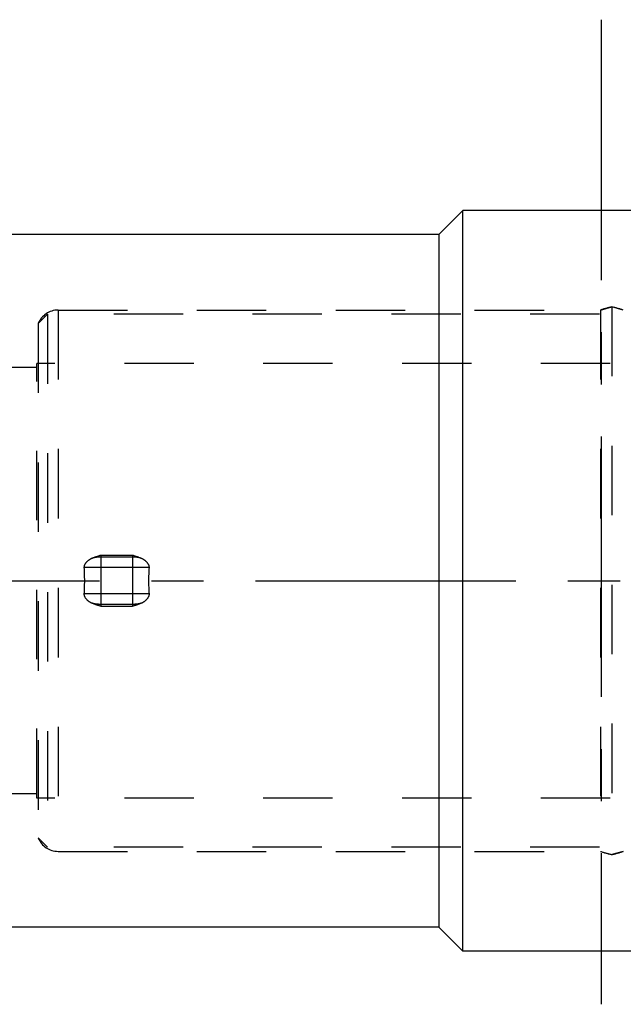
# Model space of a CAD drawing. Header units: millimetres. Extents: x 349 to 651, y 454 to 546.
# Tile 12 of 45: x 444 to 501, y 454 to 546. Entities that reach past the tile are written whole.
import ezdxf

# ---------------------------------------------------------------- set-up
doc = ezdxf.new("R2010")
doc.units = ezdxf.units.MM
doc.header["$LTSCALE"] = 65.185185
doc.linetypes.add('CENTER', pattern=[0.6, 0.375, -0.075, 0.075, -0.075])
doc.linetypes.add('HIDDEN', pattern=[0.2, 0.1, -0.1])
for name, color, linetype in [('FASEN', 7, 'CONTINUOUS'), ('KOERPER', 7, 'CONTINUOUS'), ('KONST.EL_MIT_GEO', 7, 'CONTINUOUS'), ('L1', 7, 'CONTINUOUS')]:
    doc.layers.add(name, color=color, linetype=linetype)

msp = doc.modelspace()

# ---------------------------------------------------------------- linework, layer by layer
at = {"layer": 'FASEN', "color": 8, "linetype": 'HIDDEN'}
for p, q in [((447.021, 518.55), (446.164, 517.693)), ((447.021, 518.55), (447.021, 468.55)), ((447.021, 468.55), (446.164, 469.407))]:
    msp.add_line(p, q, dxfattribs=at)
at = {"layer": 'KOERPER', "color": 8, "linetype": 'HIDDEN'}
for p, q in [((551.021, 518.55), (447.021, 518.55)), ((552.021, 513.95), (446.021, 513.95)), ((552.021, 473.15), (446.021, 473.15)), ((551.021, 468.55), (447.021, 468.55))]:
    msp.add_line(p, q, dxfattribs=at)
at = {"layer": 'KONST.EL_MIT_GEO', "color": 7, "linetype": 'Continuous'}
for p, q in [((486.021, 528.3), (483.771, 526.05)), ((486.021, 458.8), (486.021, 528.3)), ((514.021, 528.3), (486.021, 528.3)), ((483.771, 526.05), (440.021, 526.05)), ((483.771, 526.05), (483.771, 461.05)), ((483.771, 461.05), (440.021, 461.05)), ((486.021, 458.8), (483.771, 461.05)), ((514.021, 458.8), (486.021, 458.8))]:
    msp.add_line(p, q, dxfattribs=at)
at = {"layer": 'KONST.EL_MIT_GEO', "color": 8, "linetype": 'HIDDEN'}
for p, q in [((448.021, 518.95), (448.021, 468.15)), ((448.021, 518.95), (498.944, 518.95)), ((498.944, 518.95), (500.021, 519.25)), ((498.944, 518.95), (498.944, 468.15)), ((500.021, 519.25), (500.021, 467.85)), ((501.099, 518.95), (500.021, 519.25)), ((446.164, 517.693), (446.164, 469.407)), ((446.021, 473.15), (446.021, 513.95)), ((446.021, 513.55), (417, 513.55)), ((452.021, 495.95), (452.021, 491.15)), ((452.021, 495.95), (455.021, 495.95)), ((455.021, 495.769), (452.021, 495.769)), ((455.021, 495.95), (455.021, 491.15)), ((456.561, 494.788), (450.482, 494.788)), ((456.561, 492.312), (450.482, 492.312)), ((455.021, 491.331), (452.021, 491.331)), ((452.021, 491.15), (455.021, 491.15)), ((446.021, 473.55), (417, 473.55)), ((448.021, 468.15), (498.944, 468.15)), ((498.944, 468.15), (500.021, 467.85)), ((501.099, 468.15), (500.021, 467.85))]:
    msp.add_line(p, q, dxfattribs=at)
for centre, radius, start, end in [((448.021, 516.95), 2, 90, 158.18495), ((503.503, 504.66), 15, 103.42153, 107.69486), ((496.539, 504.66), 15, 72.30514, 76.57847), ((430.635, 493.55), 19.885, 356.42959, 3.57041), ((476.407, 493.55), 19.885, 176.42959, 183.57041), ((448.021, 470.15), 2, 201.81505, 270), ((503.503, 482.44), 15, 252.30514, 256.57847), ((496.539, 482.44), 15, 283.42153, 287.69486)]:
    msp.add_arc(centre, radius, start, end, dxfattribs=at)
for points, knots in [([(450.482, 494.788), (450.47, 494.982), (450.688, 495.37), (451.025, 495.576), (451.205, 495.657)], [0, 0, 0, 0, 0.494456, 1, 1, 1, 1]), ([(455.837, 495.657), (456.018, 495.576), (456.354, 495.37), (456.573, 494.982), (456.561, 494.788)], [0, 0, 0, 0, 0.505553, 1, 1, 1, 1]), ([(451.205, 491.443), (451.025, 491.524), (450.688, 491.73), (450.47, 492.118), (450.482, 492.312)], [0, 0, 0, 0, 0.505552, 1, 1, 1, 1]), ([(456.561, 492.312), (456.573, 492.118), (456.354, 491.73), (456.018, 491.524), (455.837, 491.443)], [0, 0, 0, 0, 0.494449, 1, 1, 1, 1])]:
    msp.add_open_spline(points, degree=3, knots=knots, dxfattribs=at)
for points in [[(451.205, 495.657), (451.469, 495.776), (451.746, 495.864), (452.021, 495.95)], [(452.021, 495.769), (451.747, 495.769), (451.47, 495.732), (451.205, 495.657)], [(455.021, 495.95), (455.297, 495.864), (455.573, 495.776), (455.837, 495.657)], [(455.837, 495.657), (455.573, 495.732), (455.296, 495.769), (455.021, 495.769)], [(452.021, 491.15), (451.746, 491.236), (451.469, 491.324), (451.205, 491.443)], [(452.021, 491.331), (451.747, 491.331), (451.47, 491.368), (451.205, 491.443)], [(455.837, 491.443), (455.573, 491.324), (455.297, 491.236), (455.021, 491.15)], [(455.837, 491.443), (455.573, 491.368), (455.296, 491.331), (455.021, 491.331)]]:
    msp.add_open_spline(points, degree=3, dxfattribs=at)
at = {"layer": 'L1', "color": 2, "linetype": 'CENTER'}
for p, q in [((499.021, 546.2), (499.021, 453.8)), ((349.232, 493.55), (650.822, 493.55))]:
    msp.add_line(p, q, dxfattribs=at)

doc.saveas('drawing.dxf')
